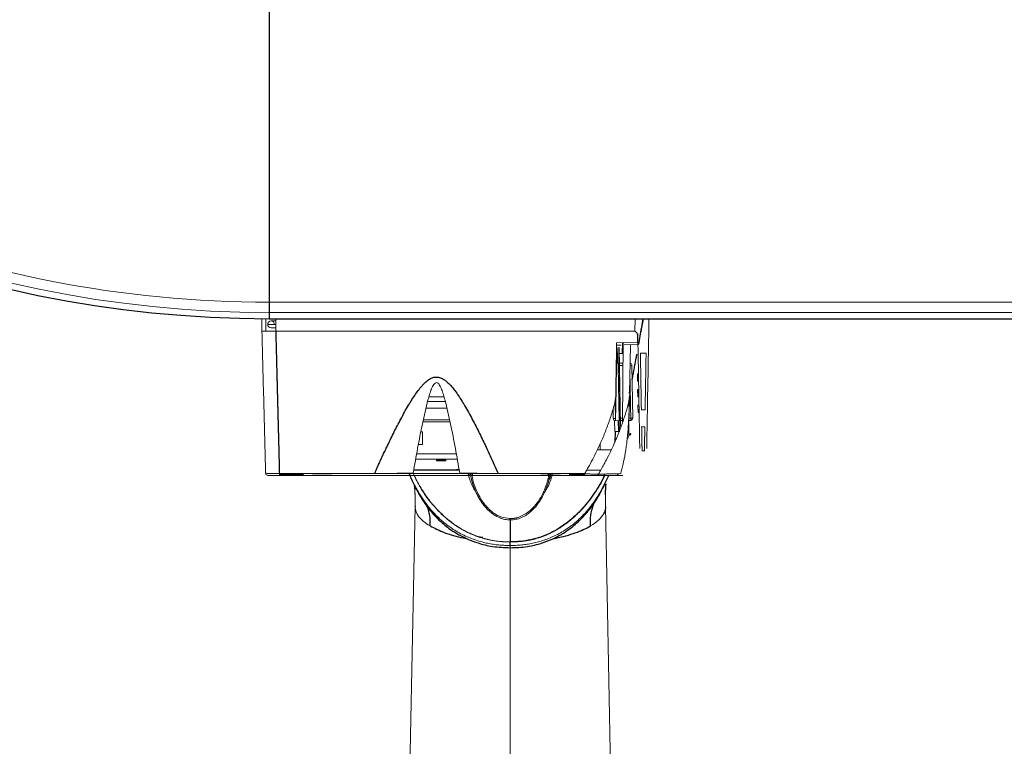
# Paper-space layout '_Top' of a CAD drawing. Header units: millimetres. Extents: x -1506 to 1507, y -605 to 634.
# Tile 10 of 13: x 843 to 1057, y -447 to -289. Entities that reach past the tile are written whole.
import ezdxf

# ---------------------------------------------------------------- set-up
doc = ezdxf.new("R2010")
doc.units = ezdxf.units.MM

psp = doc.layouts.new('_Top')

# ---------------------------------------------------------------- linework, layer by layer
at = {"color": 7, "linetype": 'Continuous', "lineweight": 25}
for p, q in [((897.66, -273.89), (897.66, -354.35)), ((897.66, -354.3), (1257.66, -354.3)), ((959.19, -354.3), (959.19, -354.35)), ((974.36, -359.5), (974.31, -361.86)), ((975.86, -371.17), (975.83, -371.45)), ((977.76, -371.25), (977.68, -371.25)), ((975.52, -373.2), (975.49, -373.32)), ((975.52, -373.28), (975.49, -373.32)), ((972.76, -378.79), (972.72, -381.07)), ((938.87, -387.2), (929.07, -387.2)), ((941.64, -387.85), (941.78, -388.3)), ((958.22, -388.3), (958.34, -387.93)), ((970.68, -392.52), (970.77, -390.25)), ((970.77, -390.28), (970.76, -390.11)), ((929.33, -395.01), (929.33, -395.12)), ((950, -397.98), (950, -397.69))]:
    psp.add_line(p, q, dxfattribs=at)
at = {"color": 144, "linetype": 'Continuous', "lineweight": 18}
for p, q in [((897.66, -350.75), (1074.28, -350.75)), ((896.07, -357), (896.02, -354.35)), ((896.91, -354.33), (896.94, -357)), ((1257.66, -352.96), (897.66, -352.96)), ((911.13, -354.35), (897.66, -354.35)), ((899.06, -354.8), (898.07, -354.8)), ((899.06, -354.35), (899.06, -357)), ((911.13, -354.35), (911.14, -354.33)), ((911.14, -354.33), (924.19, -354.33)), ((924.19, -354.33), (924.19, -354.35)), ((946.13, -354.35), (924.19, -354.35)), ((946.13, -354.35), (946.14, -354.33)), ((946.14, -354.3), (946.14, -354.33)), ((959.19, -354.33), (946.14, -354.33)), ((959.19, -354.33), (959.19, -354.3)), ((959.19, -354.33), (959.19, -354.35)), ((1071.13, -354.35), (959.19, -354.35)), ((977.07, -357), (977.11, -354.35)), ((978.36, -357.39), (978.89, -354.3)), ((980.11, -354.35), (980.07, -356.97)), ((897.32, -355.55), (899.06, -355.55)), ((898.07, -356.3), (899.06, -356.3)), ((977.07, -357), (899.06, -357)), ((973.07, -360.04), (974.04, -360.04)), ((973.08, -359.52), (977.61, -359.45)), ((974.54, -359.5), (973.08, -359.53)), ((973.38, -360.6), (973.63, -360.59)), ((973.65, -376.38), (973.38, -360.6)), ((973.63, -360.59), (973.93, -377.7)), ((974.54, -359.5), (974.39, -376.71)), ((977.62, -359.92), (974.69, -359.97)), ((975.88, -370.57), (976.07, -359.95)), ((973.4, -361.77), (973.17, -361.78)), ((973.21, -363.98), (973.17, -361.78)), ((979.48, -361.76), (978.25, -361.76)), ((973.31, -363.98), (973, -363.98)), ((973.44, -363.97), (973.57, -363.97)), ((973.45, -364.77), (973.65, -364.77)), ((973.64, -364.03), (973.85, -376.37)), ((973.69, -363.97), (974.51, -363.95)), ((974.5, -364.45), (973.7, -364.47)), ((975.99, -364.43), (976.39, -364.42)), ((976.59, -375.87), (976.39, -364.42)), ((975.97, -365.7), (976.15, -376.38)), ((977.59, -366.25), (977.68, -366.25)), ((977.59, -366.25), (977.62, -367.85)), ((977.63, -367.85), (977.6, -366.25)), ((977.62, -367.85), (977.7, -367.85)), ((977.65, -369.65), (977.68, -371.25)), ((977.73, -369.65), (977.65, -369.65)), ((977.69, -371.25), (977.66, -369.65)), ((935.6, -371.25), (932.34, -371.25)), ((975.88, -370.75), (975.88, -370.74)), ((931.7, -373.75), (936.24, -373.75)), ((932.05, -372.25), (935.89, -372.25)), ((972.31, -373.84), (972.35, -375.94)), ((972.85, -376.44), (972.78, -372.15)), ((975.77, -376.71), (975.85, -372.24)), ((975.85, -372.1), (975.85, -372.07)), ((977.79, -373.05), (977.71, -373.05)), ((977.71, -373.05), (977.74, -374.65)), ((977.75, -374.65), (977.72, -373.05)), ((977.81, -374.65), (977.8, -374.06)), ((978.46, -374.1), (979.27, -374.1)), ((931.11, -376.25), (936.82, -376.25)), ((972.85, -375.94), (972.35, -375.94)), ((973.64, -375.77), (973.84, -375.77)), ((973.9, -375.92), (974.4, -375.91)), ((976.59, -375.87), (975.79, -375.88)), ((977.74, -374.65), (977.81, -374.65)), ((972.65, -376.44), (973.79, -376.42)), ((972.7, -378.79), (972.65, -376.44)), ((973.46, -378.77), (973.42, -376.43)), ((973.51, -378.77), (973.47, -376.42)), ((973.65, -376.42), (973.7, -378.88)), ((974.4, -376.41), (973.9, -376.42)), ((975.72, -379.76), (975.77, -376.88)), ((976.15, -376.38), (975.78, -376.38)), ((979.21, -377.77), (978.52, -377.77)), ((930.97, -378.85), (930.59, -378.85)), ((930.97, -381.6), (930.97, -378.85)), ((972.7, -378.79), (973.46, -378.77)), ((973.7, -378.77), (973.51, -378.77)), ((930.97, -381.6), (930.08, -381.6)), ((969.5, -382.8), (969.5, -381.37)), ((938.45, -384.8), (929.48, -384.8)), ((929.7, -383.6), (938.23, -383.6)), ((971.81, -382.8), (968.88, -382.8)), ((978.54, -383), (979.21, -383)), ((929.38, -385.15), (929.38, -384.95)), ((933.97, -385.15), (933.97, -384.95)), ((935.97, -384.95), (933.97, -384.95)), ((935.97, -385.15), (933.97, -385.15)), ((935.97, -385.15), (935.97, -384.95)), ((905.13, -388.1), (899.83, -388.1)), ((899.86, -387.93), (920.55, -387.93)), ((920.55, -388.3), (899.86, -388.3)), ((938.78, -388.3), (929.15, -388.3)), ((938.31, -387), (938.83, -387)), ((940.89, -388.09), (941.39, -388.02)), ((941.34, -387.84), (941.45, -388.3)), ((947.39, -387.93), (966.18, -387.93)), ((966.18, -388.3), (947.39, -388.3)), ((966.18, -388.1), (962.8, -388.1)), ((966.18, -388.3), (966.18, -387.93)), ((967.57, -387.2), (966.58, -387.2)), ((969.42, -392.34), (971.43, -388.3)), ((969.45, -392.08), (971.33, -388.3)), ((970.53, -387.99), (970.44, -388.3)), ((973.2, -387.99), (973.51, -388.3)), ((929.21, -391.15), (929.14, -390.22)), ((969.36, -390.24), (969.37, -390.4)), ((929.33, -395.01), (927.96, -464.35)), ((972.04, -464.35), (970.67, -395.01)), ((951.72, -397.42), (951.72, -397.42)), ((950, -404.01), (950, -490.61))]:
    psp.add_line(p, q, dxfattribs=at)
at = {"color": 144, "linetype": 'Continuous', "lineweight": 18, "flags": 128}
for points in [[(973.65, -361.86), (974.18, -361.86), (974.52, -361.85)], [(931.01, -376.68), (931.72, -376.68), (932.98, -376.68), (933.75, -376.68), (933.95, -376.68), (934, -376.68), (934.02, -376.68), (934.02, -376.68), (934.02, -376.68), (934.03, -376.68), (934.03, -376.68), (934.03, -376.68), (934.03, -376.68), (934.03, -376.68), (934.03, -376.68), (934.03, -376.68), (936.4, -376.68), (936.92, -376.68)], [(938.31, -387), (938.31, -387.04), (938.3, -387.08), (938.29, -387.11), (938.28, -387.14), (938.26, -387.17), (938.25, -387.18), (938.23, -387.2), (938.21, -387.2)], [(967.42, -399.27), (967.42, -399.27), (967.42, -399.27)]]:
    psp.add_lwpolyline(points, dxfattribs=at)
at = {"color": 7, "linetype": 'Continuous', "lineweight": 25, "flags": 128}
psp.add_lwpolyline([(932.58, -399.27), (932.58, -399.27), (932.58, -399.27)], dxfattribs=at)
at = {"color": 144, "linetype": 'Continuous', "lineweight": 18}
for centre, radius, start, end in [((897.66, -105), 249.35, 180, 270), ((897.66, -105), 247.96, 180, 270), ((897.66, -105), 245.75, 225.7869, 270), ((898.07, -355.55), 0.75, 0, 270), ((975.91, -364.41), 0.482, 358.2238, 79.297), ((972.85, -375.94), 0.5, 181, 271), ((976.11, -375.9), 0.475, 274.4992, 4.1164), ((974.85, -379.68), 0.873, 309.8683, 354.7878), ((975.7, -379.26), 0.25, 272.0183, 359.1224), ((897.37, -387.8), 0.5, 181.5, 270), ((968.7, -387.8), 0.5, 270.0047, 329.8486)]:
    psp.add_arc(centre, radius, start, end, dxfattribs=at)
at = {"color": 7, "linetype": 'Continuous', "lineweight": 25}
psp.add_arc((897.66, -105), 249.3, 180, 270, dxfattribs=at)
for points, knots in [([(932.83, -516.84), (932.84, -517.68), (932.88, -520.3), (933.16, -524.28), (933.57, -528.57), (934.04, -532.05), (934.48, -534.79), (934.89, -537.03), (935.52, -540.13), (936.55, -544.37), (937.87, -548.68), (939.04, -551.96), (939.88, -554.12), (940.68, -556.03), (941.49, -557.83), (942.4, -559.74), (943.51, -561.91), (944.8, -564.22), (946.11, -566.39), (947.33, -568.27), (948.54, -570.02), (949.86, -571.82), (951.37, -573.76), (952.92, -575.59), (954.31, -577.13), (955.37, -578.25), (956.3, -579.2), (957.28, -580.17), (958.52, -581.34), (960.12, -582.77), (961.92, -584.28), (963.78, -585.74), (965.59, -587.08), (967.52, -588.42), (969.8, -589.89), (972.2, -591.32), (974.53, -592.6), (976.73, -593.73), (979.11, -594.86), (981.71, -596), (984.31, -597.04), (986.81, -597.95), (989.39, -598.83), (992.32, -599.73), (995.49, -600.6), (998.57, -601.34), (1001.56, -601.98), (1004.42, -602.53), (1007.32, -603.01), (1010.07, -603.4), (1012.88, -603.75), (1015.78, -604.05), (1018.89, -604.32), (1022.36, -604.54), (1026.34, -604.71), (1030.69, -604.8), (1035.37, -604.78), (1040.29, -604.66), (1045.48, -604.4), (1050.7, -604.03), (1055.67, -603.58), (1060.24, -603.09), (1064.14, -602.61), (1067.43, -602.17), (1070.24, -601.76), (1072.84, -601.37), (1075.33, -600.97), (1077.75, -600.58), (1080.32, -600.13), (1083.32, -599.59), (1087.01, -598.9), (1091.36, -598.03), (1096.14, -597.03), (1102.51, -595.62), (1110.08, -593.83), (1117.97, -591.83), (1124.51, -590.07), (1129.71, -588.63), (1134.33, -587.31), (1138.32, -586.15), (1141.63, -585.16), (1144.77, -584.21), (1148.22, -583.15), (1152.52, -581.81), (1157.43, -580.24), (1162.65, -578.54), (1167.89, -576.79), (1173.68, -574.83), (1180.01, -572.63), (1186.86, -570.21), (1193.41, -567.84), (1199.41, -565.63), (1204.66, -563.67), (1209.13, -561.98), (1213.05, -560.49), (1216.97, -558.98), (1221.49, -557.23), (1226.55, -555.24), (1232.02, -553.07), (1237.58, -550.85), (1243.34, -548.52), (1249.06, -546.18), (1254.66, -543.88), (1261.33, -541.11), (1269.03, -537.89), (1277.72, -534.21), (1286.2, -530.59), (1294.66, -526.96), (1303.23, -523.25), (1310.92, -519.92), (1317.66, -517), (1323.45, -514.48), (1329.22, -511.99), (1334.92, -509.53), (1340.52, -507.13), (1346.04, -504.77), (1351.46, -502.46), (1356.72, -500.23), (1362.57, -497.76), (1368.67, -495.2), (1374.75, -492.66), (1380.14, -490.42), (1385.03, -488.39), (1389.44, -486.57), (1393.38, -484.94), (1396.81, -483.53), (1399.78, -482.3), (1402.36, -481.23), (1404.65, -480.28), (1407.37, -479.15), (1410.44, -477.87), (1413.73, -476.47), (1416.46, -475.29), (1418.74, -474.28), (1420.59, -473.43), (1422.24, -472.66), (1423.51, -472.04), (1424.48, -471.54), (1425.22, -471.15), (1425.9, -470.78), (1426.54, -470.42), (1427.05, -470.11), (1427.67, -469.73), (1428.35, -469.3), (1429.16, -468.75), (1430.08, -468.06), (1431.09, -467.23), (1432.16, -466.23), (1433.09, -465.24), (1433.86, -464.29), (1434.49, -463.43), (1435.07, -462.53), (1435.59, -461.61), (1436.15, -460.48), (1436.69, -459.11), (1437.09, -457.79), (1437.37, -456.57), (1437.54, -455.49), (1437.63, -454.59), (1437.67, -453.83), (1437.68, -453.17), (1437.66, -452.27), (1437.58, -451.11), (1437.38, -449.87), (1437.16, -448.9), (1436.94, -448.09), (1436.63, -447.13), (1436.17, -445.96), (1435.7, -444.99), (1435.29, -444.25), (1435.08, -443.89), (1434.84, -443.51), (1434.52, -443.03), (1434.11, -442.45), (1433.53, -441.7), (1432.77, -440.85), (1431.97, -440.06), (1431.18, -439.36), (1430.42, -438.76), (1429.37, -438.02), (1428.27, -437.36), (1427.16, -436.79), (1425.92, -436.24), (1424.71, -435.79), (1423.59, -435.43), (1422.61, -435.16), (1421.78, -434.96), (1421.15, -434.82), (1420.72, -434.73), (1420.23, -434.64), (1419.65, -434.53), (1418.98, -434.42), (1418.26, -434.3), (1417.48, -434.18), (1416.66, -434.07), (1415.77, -433.95), (1414.83, -433.82), (1413.81, -433.69), (1412.71, -433.55), (1411.51, -433.4), (1410.25, -433.24), (1408.93, -433.07), (1407.61, -432.89), (1406.28, -432.71), (1404.97, -432.52), (1403.6, -432.31), (1402.18, -432.09), (1400.72, -431.85), (1399.31, -431.6), (1397.95, -431.35), (1396.64, -431.1), (1395.41, -430.85), (1394.27, -430.62), (1393.21, -430.39), (1392.22, -430.16), (1391.29, -429.95), (1389.78, -429.59), (1387.64, -429.05), (1385.55, -428.47), (1384.19, -428.07), (1383.56, -427.88), (1382.93, -427.69), (1382.31, -427.5), (1381.66, -427.29), (1380.97, -427.07), (1380.22, -426.82), (1379.38, -426.54), (1378.46, -426.22), (1377.45, -425.85), (1376.37, -425.45), (1375.24, -425.02), (1374.12, -424.58), (1372.93, -424.09), (1371.68, -423.56), (1370.4, -423), (1369.22, -422.46), (1368.06, -421.91), (1366.89, -421.34), (1365.69, -420.73), (1364.53, -420.12), (1363.4, -419.51), (1362.27, -418.88), (1361.26, -418.3), (1360.33, -417.75), (1359.49, -417.24), (1358.62, -416.69), (1357.72, -416.11), (1356.75, -415.47), (1355.69, -414.76), (1354.62, -414.01), (1353.55, -413.24), (1352.5, -412.45), (1351.39, -411.6), (1350.23, -410.67), (1349.08, -409.71), (1347.98, -408.77), (1346.97, -407.88), (1346.03, -407.02), (1345.01, -406.06), (1343.88, -404.96), (1342.6, -403.66), (1341.29, -402.27), (1339.97, -400.8), (1338.66, -399.29), (1337.42, -397.77), (1336.25, -396.29), (1335.17, -394.85), (1334.13, -393.42), (1333.11, -391.95), (1332.06, -390.37), (1331.06, -388.79), (1330.07, -387.19), (1329.12, -385.57), (1328.17, -383.86), (1327.23, -382.11), (1326.34, -380.36), (1325.46, -378.56), (1324.65, -376.82), (1323.88, -375.09), (1323.15, -373.4), (1322.42, -371.61), (1321.74, -369.85), (1321.12, -368.19), (1320.57, -366.66), (1320, -364.99), (1319.35, -363.02), (1318.59, -360.58), (1317.8, -357.82), (1316.87, -354.32), (1316.03, -350.91), (1315.51, -348.31), (1315.34, -347.46)], [0, 0, 0, 0, 0.001268, 0.003956, 0.006261, 0.008182, 0.00972, 0.010901, 0.012005, 0.015067, 0.01842, 0.019946, 0.021358, 0.022631, 0.023764, 0.024996, 0.026558, 0.028334, 0.030045, 0.031451, 0.032704, 0.034155, 0.035818, 0.037567, 0.038969, 0.039988, 0.040698, 0.041636, 0.042808, 0.044196, 0.046077, 0.047701, 0.049109, 0.050722, 0.052628, 0.054838, 0.056622, 0.058242, 0.060081, 0.062248, 0.064333, 0.066082, 0.067898, 0.070153, 0.072659, 0.074921, 0.076918, 0.079181, 0.081119, 0.083132, 0.085051, 0.087085, 0.089236, 0.091576, 0.09431, 0.097451, 0.100469, 0.103789, 0.107282, 0.110738, 0.114061, 0.117005, 0.119555, 0.121545, 0.123254, 0.124878, 0.126438, 0.127935, 0.129382, 0.131232, 0.133501, 0.136185, 0.13921, 0.142176, 0.147653, 0.152666, 0.155965, 0.158949, 0.161553, 0.163783, 0.165644, 0.16709, 0.169, 0.171367, 0.174157, 0.177007, 0.179794, 0.182518, 0.18616, 0.189682, 0.193073, 0.196122, 0.198671, 0.200851, 0.202673, 0.20436, 0.206514, 0.20915, 0.21154, 0.214184, 0.216842, 0.219409, 0.221888, 0.224281, 0.228167, 0.231823, 0.23529, 0.238755, 0.242254, 0.245794, 0.248189, 0.250624, 0.253112, 0.255674, 0.258334, 0.261117, 0.264052, 0.267165, 0.270386, 0.275271, 0.280204, 0.285156, 0.290088, 0.295321, 0.300427, 0.305356, 0.310056, 0.314482, 0.318614, 0.322753, 0.33066, 0.338976, 0.347699, 0.354508, 0.361532, 0.368401, 0.374906, 0.378792, 0.382512, 0.386056, 0.389419, 0.392636, 0.394895, 0.397509, 0.400484, 0.403829, 0.407553, 0.411663, 0.41617, 0.419309, 0.422105, 0.424551, 0.426646, 0.428383, 0.430751, 0.432834, 0.434636, 0.436424, 0.437802, 0.438782, 0.439624, 0.440431, 0.442288, 0.443917, 0.444646, 0.445336, 0.446308, 0.447676, 0.449451, 0.449857, 0.450281, 0.450723, 0.451216, 0.451993, 0.453702, 0.4556, 0.457518, 0.459455, 0.461411, 0.463385, 0.468118, 0.4728, 0.478004, 0.482793, 0.487161, 0.491363, 0.495064, 0.498258, 0.501057, 0.503967, 0.508425, 0.513236, 0.518403, 0.52393, 0.529821, 0.535965, 0.542466, 0.549328, 0.556552, 0.564301, 0.572394, 0.580384, 0.588134, 0.59564, 0.602897, 0.6099, 0.617745, 0.625235, 0.632366, 0.639134, 0.645538, 0.651575, 0.656929, 0.661955, 0.666652, 0.67102, 0.675138, 0.688102, 0.700915, 0.70377, 0.706616, 0.709454, 0.712283, 0.715104, 0.718137, 0.721547, 0.725331, 0.729489, 0.734016, 0.73891, 0.744074, 0.749037, 0.753736, 0.759766, 0.765303, 0.77035, 0.774912, 0.780152, 0.785233, 0.790155, 0.79492, 0.799558, 0.804406, 0.807839, 0.811404, 0.8151, 0.818924, 0.822973, 0.827447, 0.832343, 0.836472, 0.840849, 0.845469, 0.850326, 0.855226, 0.859733, 0.863936, 0.86784, 0.871489, 0.876725, 0.882059, 0.887487, 0.893, 0.898385, 0.90358, 0.908413, 0.912892, 0.917144, 0.921386, 0.925634, 0.930152, 0.933959, 0.937981, 0.942123, 0.946096, 0.949878, 0.953495, 0.957335, 0.960292, 0.96342, 0.96669, 0.969752, 0.972495, 0.974929, 0.977123, 0.980338, 0.98386, 0.987652, 0.99166, 0.997293, 1, 1, 1, 1]), ([(977.86, -359.94), (978.09, -358.7), (978.43, -356.83), (978.75, -354.94), (978.85, -354.3)], [0, 0, 0, 0, 0.660212, 1, 1, 1, 1]), ([(899.06, -357), (899.07, -357.38), (899.09, -358.12), (899.12, -359.24), (899.15, -360.34), (899.18, -361.42), (899.21, -362.49), (899.23, -363.55), (899.26, -364.59), (899.29, -365.62), (899.31, -366.64), (899.34, -367.64), (899.36, -368.62), (899.39, -369.59), (899.41, -370.55), (899.44, -371.49), (899.46, -372.42), (899.48, -373.33), (899.51, -374.23), (899.53, -375.11), (899.55, -375.98), (899.57, -376.83), (899.59, -377.67), (899.62, -378.5), (899.64, -379.31), (899.66, -380.11), (899.68, -380.89), (899.7, -381.66), (899.72, -382.41), (899.73, -383.15), (899.75, -383.87), (899.77, -384.58), (899.79, -385.28), (899.81, -385.96), (899.82, -386.63), (899.84, -387.28), (899.85, -387.71), (899.86, -387.93)], [0, 0, 0, 0, 0.036055, 0.071669, 0.106843, 0.141577, 0.175871, 0.209725, 0.243138, 0.276111, 0.308644, 0.340737, 0.37239, 0.403602, 0.434375, 0.464707, 0.494599, 0.524051, 0.553062, 0.581634, 0.609765, 0.637456, 0.664707, 0.691518, 0.717888, 0.743819, 0.769309, 0.794359, 0.818968, 0.843138, 0.866867, 0.890157, 0.913006, 0.935415, 0.957383, 0.978912, 1, 1, 1, 1]), ([(976.44, -367.6), (976.49, -367.35), (976.6, -366.77), (976.73, -366.07), (976.88, -365.28), (977.07, -364.29), (977.29, -363.11), (977.44, -362.29), (977.49, -362)], [0, 0, 0, 0, 0.137534, 0.316622, 0.371999, 0.562491, 0.849079, 1, 1, 1, 1]), ([(973, -363.88), (972.98, -365.16), (972.93, -368.21), (972.87, -371.85), (972.83, -374.13), (972.82, -374.74)], [0, 0, 0, 0, 0.347707, 0.824051, 1, 1, 1, 1]), ([(920.55, -387.93), (920.69, -387.6), (920.98, -386.95), (921.41, -385.98), (921.85, -385.02), (922.28, -384.06), (922.72, -383.12), (923.49, -381.5), (924.57, -379.28), (926.07, -376.35), (927.58, -373.58), (928.93, -371.39), (929.97, -369.9), (930.64, -369.07), (931.27, -368.38), (931.82, -367.86), (932.48, -367.39), (933.2, -367.04), (934.02, -366.91), (934.83, -367.07), (935.54, -367.44), (936.19, -367.93), (936.78, -368.5), (937.38, -369.18), (938.04, -370.02), (939.04, -371.45), (940.39, -373.65), (941.9, -376.41), (943.39, -379.32), (944.61, -381.84), (945.66, -384.09), (946.53, -386), (947.1, -387.28), (947.39, -387.93)], [0, 0, 0, 0, 0.0212916, 0.0424125, 0.0633634, 0.0841449, 0.1047577, 0.1252024, 0.1904639, 0.250395, 0.319297, 0.3755922, 0.400588, 0.4255054, 0.4379768, 0.4548258, 0.4694426, 0.485239, 0.5009915, 0.5167551, 0.5325018, 0.5471005, 0.5639009, 0.5806517, 0.5995744, 0.6264143, 0.6824851, 0.7508828, 0.8104827, 0.8753139, 0.9162066, 0.957767, 1, 1, 1, 1]), ([(975.88, -370.51), (975.93, -370.26), (975.98, -370), (976.03, -369.74), (976.04, -369.72)], [0, 0, 0, 0, 0.937534, 1, 1, 1, 1]), ([(975.85, -372.1), (975.85, -372.09), (975.85, -372.07), (975.85, -372.05), (975.85, -372.03), (975.85, -372.03), (975.85, -372.02), (975.85, -372.03), (975.85, -372.05), (975.85, -372.08), (975.85, -372.12), (975.85, -372.18), (975.84, -372.27), (975.83, -372.36), (975.81, -372.47), (975.78, -372.59), (975.75, -372.7), (975.72, -372.82), (975.68, -372.93), (975.63, -373.04), (975.59, -373.13), (975.57, -373.17), (975.56, -373.2)], [0, 0, 0, 0, 0.002645, 0.005211, 0.007893, 0.011316, 0.015683, 0.022281, 0.031308, 0.043292, 0.062565, 0.097409, 0.125082, 0.185058, 0.250095, 0.345055, 0.428384, 0.500101, 0.618984, 0.750014, 0.876952, 1, 1, 1, 1]), ([(975.92, -379.5), (975.95, -379.49), (976.01, -379.48), (976.09, -379.43), (976.15, -379.35), (976.15, -379.28), (976.16, -379.25)], [0, 0, 0, 0, 0.240851, 0.500143, 0.759346, 1, 1, 1, 1]), ([(928, -387.82), (928.01, -387.85), (928.57, -389.47), (929.4, -390.97), (930.21, -392.46)], [0, 0, 0, 0, 0.017384, 1, 1, 1, 1]), ([(970.48, -388.3), (970.47, -388.32), (969.87, -389.67), (968.36, -392.11), (966.2, -394.99), (964.19, -397.04), (962.51, -398.48), (960.69, -399.76), (958.72, -400.86), (956.64, -401.72), (954.46, -402.33), (952.23, -402.68), (950.74, -402.71), (950, -402.73)], [0, 0, 0, 0, 0.002953, 0.182263, 0.346793, 0.433518, 0.5164, 0.601471, 0.682886, 0.76487, 0.844388, 0.922679, 1, 1, 1, 1]), ([(958.79, -387.93), (958.77, -388.06), (958.68, -388.51), (958.5, -388.97), (958.37, -389.3)], [0, 0, 0, 0, 0.292235, 1, 1, 1, 1]), ([(929.2, -390.35), (929.2, -390.4), (929.22, -390.66), (929.24, -391.06), (929.26, -391.39)], [0, 0, 0, 0, 0.1898012, 1, 1, 1, 1]), ([(970.47, -390.23), (970.47, -390.23), (970.38, -390.39), (970.07, -391.12), (969.56, -391.97), (969.42, -392.21)], [0, 0, 0, 0, 0.011085, 0.725462, 1, 1, 1, 1]), ([(930.24, -392.45), (930.21, -392.42), (930.12, -392.31), (930.13, -392.15), (930.14, -392.05)], [0, 0, 0, 0, 0.3512194, 1, 1, 1, 1]), ([(930.22, -392.47), (930.75, -393.33), (931.72, -394.88), (933.33, -396.82), (934.75, -398.25), (936.05, -399.35), (937.15, -400.15), (938.15, -400.8), (939.29, -401.45), (940.87, -402.23), (943.21, -403.11), (946.3, -403.87), (948.7, -403.96), (950, -404.01)], [0, 0, 0, 0, 0.137021, 0.246154, 0.332417, 0.399482, 0.463854, 0.505646, 0.549191, 0.628042, 0.723307, 0.849976, 1, 1, 1, 1]), ([(950, -404.01), (951.25, -403.97), (953.58, -403.88), (956.63, -403.13), (958.95, -402.24), (960.5, -401.45), (961.57, -400.82), (962.52, -400.2), (963.6, -399.39), (964.87, -398.29), (966.27, -396.85), (967.87, -394.9), (968.83, -393.34), (969.37, -392.48)], [0, 0, 0, 0, 0.145477, 0.271658, 0.372091, 0.450614, 0.489906, 0.53112, 0.595999, 0.663437, 0.750405, 0.860909, 1, 1, 1, 1]), ([(934.58, -397.61), (934.1, -397.16), (932.84, -396.01), (931.89, -394.65), (931.3, -393.81)], [0, 0, 0, 0, 0.385768, 1, 1, 1, 1]), ([(932.58, -399.27), (932.61, -398.51), (932.66, -397.1), (932.19, -395.74), (931.97, -395.11)], [0, 0, 0, 0, 0.541603, 1, 1, 1, 1]), ([(967.42, -399.27), (967.4, -398.5), (967.37, -397.01), (967.85, -395.06), (968.38, -393.9), (968.68, -393.47), (968.69, -393.47)], [0, 0, 0, 0, 0.389184, 0.755137, 0.99792, 1, 1, 1, 1]), ([(932.58, -399.27), (933.6, -399.78), (935.6, -400.77), (938.43, -401.66), (940.19, -401.92), (940.36, -401.95)], [0, 0, 0, 0, 0.481198, 0.950996, 1, 1, 1, 1]), ([(950, -397.98), (950, -398.74), (950, -400.33), (950, -401.91), (950, -402.73)], [0, 0, 0, 0, 0.4794591, 1, 1, 1, 1]), ([(959.31, -402.02), (959.52, -401.99), (960.51, -401.82), (962.14, -401.4), (964.14, -400.79), (965.94, -400.08), (966.92, -399.55), (967.42, -399.27)], [0, 0, 0, 0, 0.06025, 0.287466, 0.524399, 0.754872, 1, 1, 1, 1]), ([(944.04, -401.8), (943.84, -401.78), (943.54, -401.75), (943.25, -401.68), (943.15, -401.65)], [0, 0, 0, 0, 0.668002, 1, 1, 1, 1])]:
    psp.add_open_spline(points, degree=3, knots=knots, dxfattribs=at)
at = {"color": 144, "linetype": 'Continuous', "lineweight": 18}
for points, knots in [([(896.87, -387.81), (896.74, -382.8), (896.61, -377.69), (896.34, -367.38), (896.2, -362.19), (896.07, -357)], [0, 0, 0, 0, 0.5, 0.5, 1, 1, 1, 1]), ([(899.06, -357), (899.01, -357), (898.89, -357), (898.71, -357), (898.53, -357), (898.36, -357), (898.19, -357), (898.02, -357), (897.86, -357), (897.71, -357), (897.56, -357), (897.42, -357), (897.29, -357), (897.17, -357), (897.05, -357), (896.9, -357), (896.73, -357), (896.54, -357), (896.38, -357), (896.24, -357), (896.14, -357), (896.08, -357), (896.07, -357), (896.07, -357)], [0, 0, 0, 0, 0.03779, 0.075618, 0.113392, 0.151016, 0.1884, 0.22545, 0.26208, 0.298205, 0.333746, 0.368629, 0.402787, 0.436157, 0.468687, 0.500327, 0.565268, 0.633264, 0.703852, 0.776473, 0.850497, 0.92524, 1, 1, 1, 1]), ([(977.72, -359.95), (977.72, -359.95), (977.72, -359.95), (977.72, -359.94), (977.72, -359.91), (977.72, -359.88), (977.72, -359.82), (977.71, -359.75), (977.71, -359.67), (977.71, -359.58), (977.71, -359.52), (977.71, -359.48)], [0, 0, 0, 0, 0.0830498, 0.1661749, 0.2505532, 0.3744133, 0.4999413, 0.6231578, 0.7496454, 0.8747632, 1, 1, 1, 1]), ([(977.75, -361.92), (977.75, -361.79), (977.75, -361.54), (977.74, -361.18), (977.73, -360.84), (977.73, -360.54), (977.72, -360.29), (977.72, -360.12), (977.72, -360.02), (977.72, -359.96), (977.72, -359.95), (977.72, -359.95)], [0, 0, 0, 0, 0.125428, 0.250775, 0.380125, 0.499956, 0.626578, 0.749885, 0.834069, 0.916973, 1, 1, 1, 1]), ([(980.02, -359.46), (980.02, -359.46), (980.02, -359.51), (980.02, -359.72), (980.02, -359.89), (980.01, -360.32), (980, -360.59), (979.99, -361.14), (979.99, -361.44), (979.98, -361.72)], [0, 0, 0, 0, 0.25, 0.25, 0.5, 0.5, 0.75, 0.75, 1, 1, 1, 1]), ([(978.25, -361.76), (978.25, -362.07), (978.26, -362.69), (978.28, -363.61), (978.3, -364.51), (978.31, -365.4), (978.33, -366.27), (978.34, -367.13), (978.36, -367.97), (978.37, -368.79), (978.38, -369.6), (978.4, -370.39), (978.41, -371.16), (978.42, -371.92), (978.44, -372.66), (978.45, -373.38), (978.46, -373.86), (978.46, -374.1)], [0, 0, 0, 0, 0.0752293, 0.1492353, 0.2220181, 0.2935777, 0.363914, 0.4330271, 0.500917, 0.5675837, 0.6330271, 0.6972474, 0.7602443, 0.8220181, 0.8825686, 0.9418959, 1, 1, 1, 1]), ([(979.27, -374.1), (979.27, -373.8), (979.28, -373.2), (979.3, -372.29), (979.32, -371.35), (979.33, -370.38), (979.35, -369.39), (979.37, -368.38), (979.39, -367.34), (979.41, -366.27), (979.42, -365.18), (979.44, -364.06), (979.46, -362.92), (979.48, -362.15), (979.48, -361.76)], [0, 0, 0, 0, 0.072821, 0.147554, 0.224198, 0.302753, 0.383219, 0.465597, 0.549886, 0.636086, 0.724198, 0.814221, 0.906155, 1, 1, 1, 1]), ([(973.44, -364.04), (973.44, -364.03), (973.43, -364.01), (973.38, -363.99), (973.35, -363.98), (973.31, -363.98)], [0, 0, 0, 0, 0.5, 0.5, 1, 1, 1, 1]), ([(928.92, -387.81), (929.22, -386.01), (929.54, -384.22), (930.2, -380.65), (930.55, -378.87), (931.1, -376.22), (931.29, -375.35), (931.69, -373.62), (931.9, -372.76), (932.24, -371.52), (932.36, -371.11), (932.61, -370.32), (932.74, -369.93), (933.03, -369.21), (933.19, -368.87), (933.47, -368.48), (933.56, -368.37), (933.77, -368.21), (933.88, -368.17), (934.09, -368.18), (934.2, -368.24), (934.4, -368.41), (934.5, -368.52), (934.68, -368.8), (934.76, -368.95), (934.92, -369.28), (935, -369.46), (935.22, -370), (935.35, -370.39), (935.6, -371.18), (935.71, -371.59), (936.05, -372.84), (936.26, -373.7), (936.66, -375.42), (936.85, -376.29), (937.39, -378.91), (937.74, -380.68), (938.39, -384.24), (938.71, -386.02), (939.01, -387.81)], [0, 0, 0, 0, 0.125, 0.125, 0.25, 0.25, 0.3125, 0.3125, 0.375, 0.375, 0.40625, 0.40625, 0.4375, 0.4375, 0.46875, 0.46875, 0.484375, 0.484375, 0.5, 0.5, 0.515625, 0.515625, 0.53125, 0.53125, 0.546875, 0.546875, 0.5625, 0.5625, 0.59375, 0.59375, 0.625, 0.625, 0.6875, 0.6875, 0.75, 0.75, 0.875, 0.875, 1, 1, 1, 1]), ([(975.88, -370.75), (975.88, -370.84), (975.87, -371.03), (975.85, -371.34), (975.82, -371.69), (975.77, -372.06), (975.7, -372.45), (975.61, -372.88), (975.53, -373.17), (975.49, -373.32)], [0, 0, 0, 0, 0.10668, 0.225497, 0.356443, 0.499478, 0.654518, 0.821426, 1, 1, 1, 1]), ([(975.87, -371.1), (975.87, -371.17), (975.87, -371.31), (975.86, -371.64), (975.86, -371.81), (975.86, -371.9), (975.86, -371.93), (975.86, -372.02), (975.85, -372.07)], [0, 0, 0, 0, 0.4412169, 0.7543747, 0.8922009, 0.9528425, 0.9766519, 1, 1, 1, 1]), ([(966.18, -387.93), (966.34, -387.63), (966.59, -387.19), (966.92, -386.6), (967.42, -385.71), (968.14, -384.36), (969.05, -382.53), (969.79, -380.87), (970.41, -379.4), (970.9, -378.13), (971.37, -376.85), (971.82, -375.55), (972.23, -374.24), (972.48, -373.36), (972.61, -372.92)], [0, 0, 0, 0, 0.062527, 0.093791, 0.125053, 0.250041, 0.375205, 0.500066, 0.583469, 0.666788, 0.750062, 0.83333, 0.91663, 1, 1, 1, 1]), ([(975.49, -373.32), (975.42, -373.57), (975.28, -374.07), (975.04, -374.82), (974.8, -375.58), (974.55, -376.33), (974.29, -377.09), (974.01, -377.85), (973.72, -378.61), (973.42, -379.38), (973.11, -380.14), (972.63, -381.27), (971.96, -382.74), (971.14, -384.42), (970.38, -385.85), (969.87, -386.76), (969.56, -387.31), (969.36, -387.66), (969.22, -387.9), (969.13, -388.05)], [0, 0, 0, 0, 0.048181, 0.09674, 0.145687, 0.195028, 0.244772, 0.29493, 0.34551, 0.396522, 0.447978, 0.499888, 0.623934, 0.749913, 0.84992, 0.924954, 0.946396, 0.967838, 1, 1, 1, 1]), ([(975.33, -380.86), (975.35, -380.64), (975.4, -380.18), (975.47, -379.48), (975.53, -378.77), (975.59, -378.03), (975.64, -377.27), (975.69, -376.41), (975.75, -375.42), (975.79, -374.32), (975.82, -373.38), (975.84, -372.73), (975.85, -372.41), (975.85, -372.25), (975.85, -372.17), (975.85, -372.13), (975.85, -372.11), (975.85, -372.1)], [0, 0, 0, 0, 0.077546, 0.157373, 0.239502, 0.323955, 0.410753, 0.499914, 0.616521, 0.749945, 0.874965, 0.937474, 0.968728, 0.984336, 0.99217, 0.996278, 1, 1, 1, 1]), ([(978.02, -377.29), (978.02, -377.19), (978.02, -377.05), (978.01, -376.64), (978, -376.39), (977.99, -375.79), (977.99, -375.46), (977.98, -374.74), (977.97, -374.36), (977.96, -373.99)], [0, 0, 0, 0, 0.25, 0.25, 0.5, 0.5, 0.75, 0.75, 1, 1, 1, 1]), ([(979.77, -373.99), (979.76, -374.36), (979.76, -374.74), (979.74, -375.46), (979.74, -375.79), (979.73, -376.39), (979.72, -376.64), (979.72, -377.05), (979.71, -377.19), (979.71, -377.29)], [0, 0, 0, 0, 0.25, 0.25, 0.5, 0.5, 0.75, 0.75, 1, 1, 1, 1]), ([(973.53, -376.42), (973.57, -376.42), (973.6, -376.41), (973.64, -376.4), (973.65, -376.39), (973.65, -376.38)], [0, 0, 0, 0, 0.5, 0.5, 1, 1, 1, 1]), ([(978.11, -382.5), (978.11, -382.42), (978.1, -381.94), (978.07, -380.2), (978.05, -378.93), (978.02, -377.29)], [0, 0, 0, 0, 0.5, 0.5, 1, 1, 1, 1]), ([(978.52, -377.77), (978.52, -377.87), (978.53, -378.09), (978.53, -378.39), (978.54, -378.69), (978.54, -378.98), (978.55, -379.25), (978.55, -379.52), (978.55, -379.78), (978.56, -380.02), (978.56, -380.26), (978.57, -380.49), (978.57, -380.71), (978.57, -380.92), (978.58, -381.11), (978.58, -381.3), (978.58, -381.48), (978.59, -381.65), (978.59, -381.81), (978.59, -381.96), (978.6, -382.09), (978.6, -382.22), (978.6, -382.34), (978.6, -382.45), (978.6, -382.55), (978.6, -382.64), (978.61, -382.72), (978.61, -382.79), (978.61, -382.85), (978.61, -382.9), (978.61, -382.94), (978.61, -382.97), (978.61, -382.98), (978.61, -382.99)], [0, 0, 0, 0, 0.032425, 0.06484, 0.097243, 0.129635, 0.162015, 0.194385, 0.226743, 0.259091, 0.291427, 0.323752, 0.356065, 0.388368, 0.42066, 0.45294, 0.485209, 0.517467, 0.549714, 0.58195, 0.614174, 0.646388, 0.67859, 0.710781, 0.742961, 0.77513, 0.807288, 0.839434, 0.87157, 0.903694, 0.935807, 0.967909, 1, 1, 1, 1]), ([(979.12, -383), (979.12, -383), (979.12, -383), (979.12, -382.98), (979.12, -382.95), (979.12, -382.92), (979.12, -382.87), (979.12, -382.81), (979.13, -382.74), (979.13, -382.65), (979.13, -382.56), (979.13, -382.46), (979.13, -382.34), (979.13, -382.22), (979.14, -382.08), (979.14, -381.94), (979.14, -381.78), (979.14, -381.61), (979.15, -381.43), (979.15, -381.24), (979.15, -381.04), (979.16, -380.82), (979.16, -380.6), (979.17, -380.37), (979.17, -380.12), (979.18, -379.87), (979.18, -379.6), (979.18, -379.32), (979.19, -379.03), (979.19, -378.73), (979.2, -378.42), (979.21, -378.1), (979.21, -377.88), (979.21, -377.77)], [0, 0, 0, 0, 0.0320905, 0.0641922, 0.0963051, 0.1284291, 0.1605643, 0.1927107, 0.2248682, 0.2570369, 0.2892167, 0.3214077, 0.3536099, 0.3858233, 0.4180478, 0.4502835, 0.4825304, 0.5147884, 0.5470576, 0.579338, 0.6116296, 0.6439323, 0.6762462, 0.7085713, 0.7409075, 0.773255, 0.8056136, 0.8379834, 0.8703643, 0.9027565, 0.9351598, 0.9675743, 1, 1, 1, 1]), ([(979.71, -377.29), (979.68, -379.02), (979.66, -380.33), (979.63, -382.07), (979.62, -382.51), (979.62, -382.51)], [0, 0, 0, 0, 0.5, 0.5, 1, 1, 1, 1]), ([(975.89, -379.5), (975.9, -379.5), (975.97, -379.5), (975.83, -379.5), (975.71, -379.51)], [0, 0, 0, 0, 0.1199595, 1, 1, 1, 1]), ([(979.2, -378.58), (979.2, -378.68), (979.19, -378.88), (979.19, -379.17), (979.18, -379.45), (979.18, -379.72), (979.17, -379.98), (979.17, -380.22), (979.16, -380.46), (979.16, -380.69), (979.16, -380.9), (979.15, -381.11), (979.15, -381.3), (979.15, -381.48), (979.14, -381.66), (979.14, -381.82), (979.14, -381.97), (979.14, -382.12), (979.13, -382.25), (979.13, -382.37), (979.13, -382.48), (979.13, -382.58), (979.13, -382.67), (979.13, -382.74), (979.12, -382.81), (979.12, -382.87), (979.12, -382.92), (979.12, -382.95), (979.12, -382.98), (979.12, -383), (979.12, -383), (979.12, -383)], [0, 0, 0, 0, 0.034633, 0.069256, 0.103868, 0.138469, 0.173059, 0.207639, 0.242208, 0.276766, 0.311313, 0.34585, 0.380375, 0.41489, 0.449395, 0.483888, 0.518371, 0.552843, 0.587304, 0.621755, 0.656194, 0.690623, 0.725041, 0.759449, 0.793846, 0.828232, 0.862607, 0.896971, 0.931325, 0.965668, 1, 1, 1, 1]), ([(973.95, -387.93), (973.96, -387.89), (974, -387.77), (974.06, -387.52), (974.16, -387.15), (974.29, -386.65), (974.44, -386.03), (974.62, -385.27), (974.8, -384.39), (974.96, -383.5), (975.1, -382.68), (975.19, -382.01), (975.27, -381.41), (975.31, -381.04), (975.33, -380.86)], [0, 0, 0, 0, 0.017514, 0.052947, 0.106319, 0.17766, 0.267018, 0.374474, 0.500143, 0.642231, 0.74988, 0.843198, 0.926581, 1, 1, 1, 1]), ([(978.61, -382.99), (978.6, -382.99), (978.57, -383), (978.55, -383), (978.54, -383)], [0, 0, 0, 0, 0.500053, 1, 1, 1, 1]), ([(896.87, -387.81), (896.87, -387.81), (896.87, -387.82), (896.89, -387.83), (896.93, -387.84), (897, -387.85), (897.13, -387.86), (897.36, -387.88), (897.73, -387.9), (898.18, -387.91), (898.61, -387.92), (898.98, -387.92), (899.27, -387.93), (899.56, -387.93), (899.76, -387.93), (899.86, -387.93)], [0, 0, 0, 0, 0.02906, 0.07046, 0.124934, 0.195473, 0.25014, 0.383072, 0.499759, 0.627689, 0.749291, 0.812292, 0.875303, 0.937983, 1, 1, 1, 1]), ([(899.86, -388.3), (899.52, -388.3), (899.19, -388.3), (898.74, -388.3), (898.59, -388.3), (898.32, -388.3), (898.2, -388.3), (897.97, -388.3), (897.87, -388.3), (897.69, -388.3), (897.62, -388.3), (897.49, -388.3), (897.45, -388.3), (897.39, -388.3), (897.37, -388.3), (897.37, -388.3)], [0, 0, 0, 0, 0.25, 0.25, 0.375, 0.375, 0.5, 0.5, 0.625, 0.625, 0.75, 0.75, 0.875, 0.875, 1, 1, 1, 1]), ([(960.91, -387.94), (960.58, -387.94), (959.91, -387.94), (958.91, -387.94), (957.9, -387.94), (956.9, -387.94), (955.89, -387.93), (954.88, -387.93), (953.87, -387.93), (952.86, -387.93), (951.85, -387.93), (950.83, -387.93), (949.82, -387.93), (948.8, -387.93), (947.78, -387.93), (946.76, -387.93), (945.74, -387.93), (944.72, -387.93), (943.7, -387.93), (942.68, -387.92), (941.65, -387.92), (940.63, -387.92), (939.6, -387.92), (938.58, -387.92), (937.55, -387.92), (936.53, -387.92), (935.5, -387.92), (934.48, -387.92), (933.45, -387.92), (932.43, -387.92), (931.4, -387.92), (930.38, -387.92), (929.35, -387.92), (928.33, -387.92), (927.3, -387.92), (926.28, -387.92), (925.26, -387.92), (924.23, -387.93), (923.21, -387.93), (922.19, -387.93), (921.17, -387.93), (920.15, -387.93), (919.13, -387.93), (918.12, -387.93), (917.1, -387.93), (916.08, -387.93), (915.07, -387.93), (914.06, -387.93), (913.05, -387.93), (912.04, -387.93), (911.03, -387.94), (910.03, -387.94), (909.02, -387.94), (908.02, -387.94), (907.35, -387.94), (907.02, -387.94)], [0, 0, 0, 0, 0.018865, 0.037731, 0.056597, 0.075463, 0.09433, 0.113196, 0.132064, 0.150931, 0.169799, 0.188666, 0.207535, 0.226403, 0.245271, 0.26414, 0.283009, 0.301878, 0.320747, 0.339616, 0.358485, 0.377354, 0.396224, 0.415093, 0.433963, 0.452832, 0.471702, 0.490572, 0.509441, 0.528311, 0.54718, 0.56605, 0.584919, 0.603789, 0.622658, 0.641527, 0.660396, 0.679265, 0.698133, 0.717002, 0.73587, 0.754738, 0.773606, 0.792474, 0.811341, 0.830209, 0.849076, 0.867942, 0.886809, 0.905675, 0.924541, 0.943406, 0.962271, 0.981136, 1, 1, 1, 1]), ([(920.55, -387.93), (920.68, -387.92), (920.95, -387.92), (921.36, -387.92), (921.8, -387.91), (922.25, -387.9), (922.83, -387.9), (923.71, -387.89), (924.82, -387.87), (925.95, -387.85), (926.88, -387.84), (927.64, -387.83), (928.3, -387.82), (928.72, -387.81), (928.92, -387.81)], [0, 0, 0, 0, 0.045093, 0.092734, 0.14285, 0.195359, 0.250172, 0.343328, 0.500426, 0.641105, 0.75033, 0.839506, 0.922636, 1, 1, 1, 1]), ([(929.15, -388.3), (927.82, -388.3), (926.43, -388.3), (924.27, -388.3), (923.53, -388.3), (922.04, -388.3), (921.3, -388.3), (920.55, -388.3)], [0, 0, 0, 0, 0.5, 0.5, 0.75, 0.75, 1, 1, 1, 1]), ([(928.07, -387.82), (928.08, -387.84), (928.58, -389.33), (929.36, -390.7), (930.14, -392.05)], [0, 0, 0, 0, 0.01267, 1, 1, 1, 1]), ([(950, -402.73), (949.25, -402.71), (947.75, -402.68), (944.73, -402.22), (941.81, -401.24), (939.14, -399.83), (937.27, -398.57), (935.53, -397.15), (933.82, -395.45), (932.14, -393.43), (930.56, -391.04), (929.46, -389.15), (928.99, -388.03), (928.9, -387.81)], [0, 0, 0, 0, 0.075294, 0.15174, 0.309202, 0.389116, 0.471758, 0.55283, 0.636909, 0.742588, 0.85387, 0.97163, 1, 1, 1, 1]), ([(936, -397.55), (934.92, -396.5), (932.64, -394.29), (930.46, -391.1), (929.49, -388.99), (929.18, -388.3)], [0, 0, 0, 0, 0.3778841, 0.7968942, 1, 1, 1, 1]), ([(947.39, -388.3), (945.88, -388.3), (944.41, -388.3), (942.25, -388.3), (941.54, -388.3), (940.13, -388.3), (939.45, -388.3), (938.78, -388.3)], [0, 0, 0, 0, 0.5, 0.5, 0.75, 0.75, 1, 1, 1, 1]), ([(939.01, -387.81), (939.13, -387.81), (939.37, -387.81), (939.75, -387.82), (940.15, -387.83), (940.57, -387.83), (941.15, -387.84), (941.98, -387.85), (943.13, -387.87), (944.24, -387.89), (945.22, -387.9), (945.98, -387.91), (946.7, -387.92), (947.16, -387.92), (947.39, -387.93)], [0, 0, 0, 0, 0.045916, 0.093833, 0.143809, 0.195903, 0.250172, 0.360222, 0.500379, 0.660798, 0.750336, 0.840432, 0.92378, 1, 1, 1, 1]), ([(940.83, -387.84), (940.89, -388.11), (941.12, -389.14), (941.67, -390.57), (942.36, -391.65), (942.57, -391.99)], [0, 0, 0, 0, 0.198998, 0.748697, 1, 1, 1, 1]), ([(950, -397.98), (949.59, -397.96), (948.83, -397.91), (947.58, -397.51), (946.56, -396.96), (945.74, -396.34), (945.21, -395.86), (944.61, -395.25), (944, -394.49), (943.26, -393.39), (942.58, -392.1), (942, -390.64), (941.56, -389.21), (941.42, -388.3), (941.35, -387.84)], [0, 0, 0, 0, 0.077815, 0.145501, 0.249514, 0.30088, 0.348841, 0.392984, 0.47256, 0.548806, 0.665821, 0.780408, 0.891421, 1, 1, 1, 1]), ([(950, -397.69), (949.3, -397.61), (948.24, -397.5), (946.97, -396.87), (946.09, -396.27), (945.27, -395.55), (944.3, -394.49), (943.29, -393), (942.42, -391.11), (941.79, -389.35), (941.7, -388.3), (941.66, -387.85)], [0, 0, 0, 0, 0.137085, 0.206837, 0.280604, 0.352684, 0.429043, 0.579993, 0.732625, 0.886706, 1, 1, 1, 1]), ([(958.65, -387.93), (958.56, -388.44), (958.35, -389.62), (957.68, -391.54), (956.87, -393.18), (956.07, -394.39), (955.2, -395.5), (954.26, -396.39), (953.32, -397), (952.85, -397.28), (952.16, -397.59), (951.21, -397.9), (950.42, -397.95), (950, -397.98)], [0, 0, 0, 0, 0.124044, 0.283736, 0.449731, 0.514794, 0.58575, 0.741137, 0.771776, 0.807745, 0.848724, 0.919018, 1, 1, 1, 1]), ([(958.36, -387.93), (958.33, -388.24), (958.26, -389.1), (957.77, -390.58), (957.08, -392.27), (956.14, -393.89), (954.95, -395.38), (953.51, -396.67), (952.31, -397.17), (951.72, -397.42)], [0, 0, 0, 0, 0.090776, 0.247636, 0.402478, 0.555677, 0.706959, 0.855332, 1, 1, 1, 1]), ([(957.35, -392.09), (957.55, -391.79), (958.27, -390.69), (958.84, -389.24), (959.07, -388.18), (959.13, -387.93)], [0, 0, 0, 0, 0.228757, 0.816009, 1, 1, 1, 1]), ([(964, -397.21), (964.67, -396.55), (966.05, -395.2), (967.82, -392.88), (969.35, -390.58), (970.09, -388.99), (970.41, -388.3)], [0, 0, 0, 0, 0.245985, 0.508981, 0.7877, 1, 1, 1, 1]), ([(969.13, -388.05), (969.11, -388.06), (969.02, -388.07), (968.77, -388.07), (968.67, -388.06), (968.45, -388.06), (968.32, -388.05), (967.89, -388.03), (967.58, -388.02), (966.89, -387.97), (966.54, -387.95), (966.18, -387.93)], [0, 0, 0, 0, 0.25, 0.25, 0.375, 0.375, 0.5, 0.5, 0.75, 0.75, 1, 1, 1, 1]), ([(968.7, -388.3), (968.69, -388.3), (968.67, -388.3), (968.6, -388.3), (968.55, -388.3), (968.34, -388.3), (968.14, -388.3), (967.66, -388.3), (967.39, -388.3), (966.79, -388.3), (966.49, -388.3), (966.18, -388.3)], [0, 0, 0, 0, 0.125, 0.125, 0.25, 0.25, 0.5, 0.5, 0.75, 0.75, 1, 1, 1, 1]), ([(969.57, -387.2), (969.07, -387.2), (968.08, -387.2), (967.64, -387.2), (967.59, -387.2), (967.57, -387.2)], [0, 0, 0, 0, 0.331687, 0.66561, 1, 1, 1, 1]), ([(973.52, -388.3), (972.56, -388.3), (971.76, -388.3), (970.44, -388.3), (969.92, -388.3), (969.35, -388.3), (969.2, -388.3), (968.97, -388.3), (968.89, -388.3), (968.83, -388.3), (968.83, -388.3), (968.81, -388.3), (968.8, -388.3), (968.76, -388.3), (968.73, -388.3), (968.7, -388.3)], [0, 0, 0, 0, 0.25, 0.25, 0.5, 0.5, 0.625, 0.625, 0.75, 0.75, 0.8125, 0.8125, 0.875, 0.875, 1, 1, 1, 1]), ([(969.13, -388.05), (969.15, -388.05), (969.18, -388.05), (969.22, -388.05), (969.26, -388.05), (969.27, -388.04), (969.31, -388.05), (969.35, -388.05), (969.42, -388.04), (969.53, -388.04), (969.7, -388.04), (969.94, -388.03), (970.21, -388.02), (970.49, -388.02), (970.8, -388.01), (971.15, -388), (971.53, -387.99), (971.95, -387.98), (972.4, -387.97), (972.88, -387.96), (973.4, -387.95), (973.77, -387.94), (973.95, -387.93)], [0, 0, 0, 0, 0.062547, 0.125106, 0.18768, 0.250262, 0.276575, 0.306207, 0.339165, 0.37546, 0.43803, 0.500745, 0.551272, 0.601572, 0.65168, 0.701629, 0.751453, 0.80119, 0.850878, 0.900549, 0.950241, 1, 1, 1, 1]), ([(974.42, -388.3), (974.42, -388.3), (974.34, -388.3), (974.04, -388.3), (973.82, -388.3), (973.52, -388.3)], [0, 0, 0, 0, 0.5, 0.5, 1, 1, 1, 1]), ([(929.33, -395.12), (929.35, -394.2), (929.37, -392.87), (929.25, -391.55), (929.21, -391.15)], [0, 0, 0, 0, 0.695714, 1, 1, 1, 1]), ([(970.67, -395.12), (970.66, -394.2), (970.64, -392.53), (970.75, -390.86), (970.8, -390.11)], [0, 0, 0, 0, 0.552197, 1, 1, 1, 1]), ([(929.26, -391.35), (929.29, -391.92), (929.35, -393.08), (929.34, -394.27), (929.33, -394.87)], [0, 0, 0, 0, 0.489587, 1, 1, 1, 1]), ([(950, -403.52), (949.84, -403.52), (949.53, -403.52), (949.07, -403.51), (948.63, -403.49), (948.2, -403.47), (947.53, -403.42), (946.6, -403.32), (945.39, -403.12), (944.16, -402.85), (942.41, -402.35), (940.15, -401.48), (937.98, -400.29), (936.26, -399.1), (934.93, -398.02), (933.65, -396.79), (932.63, -395.64), (931.85, -394.65), (931.26, -393.83), (930.68, -392.96), (930.32, -392.36), (930.14, -392.05)], [0, 0, 0, 0, 0.0180556, 0.0354555, 0.052262, 0.0685146, 0.0842348, 0.1299023, 0.1751123, 0.2251515, 0.2762007, 0.3891976, 0.5148716, 0.5829627, 0.6553916, 0.7364103, 0.8157978, 0.859296, 0.9044596, 0.9513435, 1, 1, 1, 1]), ([(969.45, -392.08), (969.35, -392.24), (969.16, -392.55), (968.87, -393.01), (968.58, -393.46), (968.29, -393.89), (968, -394.3), (967.71, -394.7), (967.41, -395.09), (966.84, -395.81), (965.95, -396.83), (964.71, -398.05), (963.44, -399.11), (961.8, -400.28), (959.71, -401.46), (957.52, -402.34), (955.81, -402.84), (954.6, -403.11), (953.4, -403.31), (952.38, -403.43), (951.51, -403.49), (950.77, -403.52), (950.26, -403.52), (950, -403.52)], [0, 0, 0, 0, 0.025361, 0.050108, 0.074252, 0.097805, 0.12078, 0.143189, 0.165044, 0.186358, 0.2677, 0.346715, 0.418269, 0.48527, 0.609707, 0.722159, 0.772837, 0.823171, 0.868353, 0.914621, 0.941302, 0.969708, 1, 1, 1, 1]), ([(932.58, -399.27), (931.52, -398.65), (930.71, -397.97), (929.63, -396.58), (929.34, -395.86), (929.33, -395.14)], [0, 0, 0, 0, 0.5, 0.5, 1, 1, 1, 1]), ([(936, -397.55), (936.12, -397.65), (936.37, -397.86), (936.75, -398.16), (937.13, -398.46), (937.51, -398.74), (937.9, -399.02), (938.3, -399.28), (938.69, -399.54), (939.09, -399.79), (939.5, -400.02), (939.9, -400.25), (940.31, -400.47), (940.72, -400.67), (941.13, -400.87), (941.54, -401.05), (941.96, -401.23), (942.37, -401.39), (942.78, -401.55), (943.06, -401.64), (943.19, -401.69)], [0, 0, 0, 0, 0.060021, 0.119604, 0.178729, 0.237379, 0.295535, 0.35318, 0.410299, 0.466875, 0.522893, 0.578339, 0.6332, 0.687464, 0.74112, 0.794157, 0.84657, 0.89835, 0.949494, 1, 1, 1, 1]), ([(951.72, -397.42), (951.65, -397.44), (951.51, -397.49), (951.29, -397.54), (951.08, -397.59), (950.87, -397.62), (950.65, -397.65), (950.44, -397.68), (950.22, -397.69), (950.08, -397.69), (950.01, -397.69)], [0, 0, 0, 0, 0.128308, 0.255218, 0.380949, 0.505725, 0.62978, 0.75335, 0.876676, 1, 1, 1, 1]), ([(956.68, -401.69), (956.81, -401.65), (957.06, -401.56), (957.44, -401.41), (957.82, -401.25), (958.2, -401.09), (958.58, -400.91), (958.95, -400.73), (959.33, -400.54), (959.7, -400.33), (960.08, -400.12), (960.45, -399.9), (960.82, -399.67), (961.18, -399.43), (961.55, -399.18), (961.91, -398.93), (962.27, -398.66), (962.62, -398.39), (962.97, -398.1), (963.32, -397.81), (963.66, -397.52), (963.89, -397.31), (964, -397.21)], [0, 0, 0, 0, 0.044895, 0.090325, 0.136298, 0.182819, 0.229892, 0.277518, 0.325697, 0.374428, 0.423708, 0.473533, 0.523898, 0.574795, 0.626218, 0.678157, 0.730602, 0.783542, 0.836965, 0.890859, 0.945209, 1, 1, 1, 1]), ([(943.19, -401.69), (943.32, -401.74), (943.59, -401.82), (943.99, -401.94), (944.39, -402.06), (944.8, -402.17), (945.22, -402.26), (945.64, -402.35), (946.06, -402.43), (946.48, -402.5), (946.91, -402.57), (947.34, -402.62), (947.77, -402.67), (948.21, -402.7), (948.65, -402.73), (949.09, -402.75), (949.54, -402.76), (949.85, -402.76), (950, -402.76)], [0, 0, 0, 0, 0.060916, 0.122121, 0.183559, 0.245182, 0.306947, 0.368827, 0.430802, 0.492872, 0.555051, 0.617376, 0.679907, 0.742732, 0.805972, 0.869787, 0.934379, 1, 1, 1, 1]), ([(950, -402.76), (950.16, -402.76), (950.48, -402.76), (950.96, -402.75), (951.43, -402.72), (951.9, -402.69), (952.36, -402.65), (952.81, -402.6), (953.26, -402.54), (953.71, -402.47), (954.15, -402.39), (954.58, -402.29), (955.02, -402.19), (955.44, -402.08), (955.86, -401.96), (956.28, -401.83), (956.55, -401.74), (956.68, -401.69)], [0, 0, 0, 0, 0.070866, 0.140511, 0.209192, 0.277116, 0.344448, 0.411314, 0.47781, 0.544001, 0.60993, 0.675618, 0.741066, 0.806262, 0.871177, 0.935773, 1, 1, 1, 1]), ([(950, -404), (950, -404), (950, -404.04), (950, -403.9), (950, -403.65), (950, -403.52)], [0, 0, 0, 0, 0.04338, 0.521697, 1, 1, 1, 1])]:
    psp.add_open_spline(points, degree=3, knots=knots, dxfattribs=at)
for points in [[(977.57, -357.5), (977.4, -357.33), (977.23, -357.17), (977.06, -357)], [(980.07, -356.97), (980.05, -357.8), (980.04, -358.63), (980.02, -359.46)], [(977.61, -359.45), (977.6, -358.8), (977.59, -358.15), (977.57, -357.5)], [(977.71, -359.48), (977.7, -358.83), (977.69, -358.17), (977.67, -357.51)], [(972.88, -371.08), (972.94, -367.24), (973.01, -363.39), (973.08, -359.52)], [(977.96, -373.99), (977.89, -370.02), (977.82, -365.98), (977.75, -361.92)], [(979.98, -361.72), (979.91, -365.84), (979.84, -369.95), (979.77, -373.99)], [(973.64, -364.03), (973.64, -364.01), (973.61, -363.99), (973.57, -363.97)], [(972.88, -371.08), (972.87, -371.7), (972.78, -372.32), (972.61, -372.92)], [(973.79, -376.42), (973.83, -376.41), (973.85, -376.39), (973.85, -376.37)], [(976.16, -379.25), (976.16, -379.25), (976.09, -379.25), (975.95, -379.26)], [(969.3, -392.58), (969.42, -392.45), (969.47, -392.27), (969.45, -392.08)], [(929.33, -395.12), (929.33, -395.13), (929.33, -395.13), (929.33, -395.14)], [(970.21, -396.71), (969.7, -397.61), (968.76, -398.48), (967.42, -399.27)], [(950, -397.69), (950, -397.69), (950, -397.69), (950.01, -397.69)]]:
    psp.add_open_spline(points, degree=3, dxfattribs=at)
at = {"color": 7, "linetype": 'Continuous', "lineweight": 25}
for points in [[(970.67, -395.12), (970.67, -395.52), (970.58, -395.91), (970.42, -396.3)], [(970.42, -396.3), (970.36, -396.43), (970.29, -396.57), (970.21, -396.71)], [(950, -403.52), (950, -403.27), (950, -403.02), (950, -402.76)]]:
    psp.add_open_spline(points, degree=3, dxfattribs=at)

doc.saveas('drawing.dxf')
